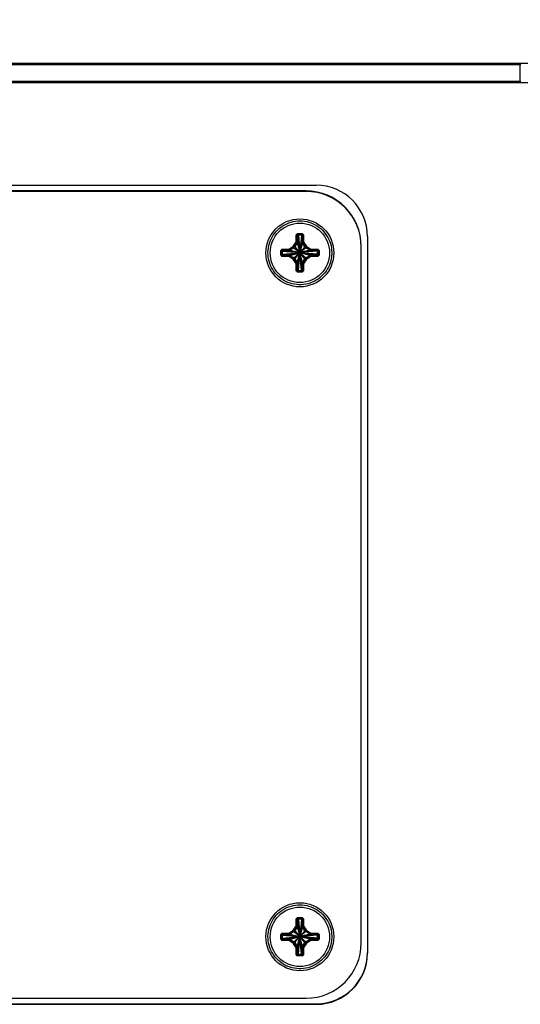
# Model space of a CAD drawing. Header units: inches. Extents: x 0.3 to 33.8, y 0.2 to 21.7.
# Tile 52 of 209: x 10.735 to 11.224, y 9.948 to 10.91. Entities that reach past the tile are written whole.
import ezdxf

# ---------------------------------------------------------------- set-up
doc = ezdxf.new("R2010")
doc.units = ezdxf.units.IN
doc.header["$MEASUREMENT"] = 0
doc.layers.add('BORDERS', color=7, linetype='Continuous')
doc.styles.add('SLDTEXTSTYLE0', font='TXT', dxfattribs={"width": 0.75})
doc.dimstyles.new('SLDDIMSTYLE0', dxfattribs={"dimtxt": 0.137795, "dimasz": 0.14, "dimexe": 0, "dimexo": 0.0625, "dimgap": 0.034449, "dimtad": 1, "dimdec": 3, "dimlfac": 5, "dimrnd": 1e-09, "dimzin": 12, "dimdsep": 46, "dimtxsty": 'SLDTEXTSTYLE0', "dimblk1": 'CLOSED', "dimblk2": 'CLOSED', "dimsah": 1, "dimcen": 0.09, "dimadec": 0, "dimazin": 3, "dimtfac": 1, "dimtdec": 3, "dimtofl": 0, "dimtmove": 0, "dimatfit": 3, "dimldrblk": 'CLOSED', "dimfxl": 0, "dimfrac": 2, "dimtolj": 1, "dimtzin": 12, "dimarcsym": 0})

# ---------------------------------------------------------------- blocks, each defined once
blk = doc.blocks.new('_Closed')
at = {"color": 0, "linetype": 'ByBlock', "lineweight": -2}
for p, q in [((-1, 0.166667), (0, 0)), ((-1, 0.166667), (-1, -0.166667)), ((0, 0), (-1, -0.166667)), ((0, 0), (-1, 0))]:
    blk.add_line(p, q, dxfattribs=at)
blk = doc.blocks.new('_D_1')
at = {"layer": 'BORDERS'}
for p, q in [((9.41224, 11.72362), (9.37026, 11.72362)), ((9.37026, 11.72362), (9.37026, 11.50487)), ((9.71769, 11.72362), (9.75967, 11.72362)), ((9.75967, 11.72362), (9.75967, 11.50487)), ((9.37026, 11.50487), (9.41224, 11.50487)), ((9.75967, 11.50487), (9.71769, 11.50487)), ((7.54959, 10.88751), (7.54959, 11.33808)), ((11.37459, 10.88751), (11.37459, 11.33808)), ((7.54959, 11.29871), (11.37459, 11.29871))]:
    blk.add_line(p, q, dxfattribs=at)
at = {"layer": 'BORDERS', "xscale": 0.14, "yscale": 0.14, "rotation": 180.0000000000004}
blk.add_blockref('_Closed', (7.54959, 11.29871, -0.18439), dxfattribs=at)
at = {"layer": 'BORDERS', "xscale": 0.14, "yscale": 0.14}
blk.add_blockref('_Closed', (11.37459, 11.29871, -0.18439), dxfattribs=at)
at = {"layer": 'BORDERS', "char_height": 0.137795, "attachment_point": 1, "style": 'SLDTEXTSTYLE0'}
for s, insert in [('486', (9.41224, 11.6825)), ('19.125', (9.28497, 11.47633))]:
    blk.add_mtext(s, dxfattribs=dict(at, insert=insert))

msp = doc.modelspace()

# ---------------------------------------------------------------- linework, layer by layer
at = {"color": 7, "linetype": 'Continuous', "lineweight": 25}
for p, q in [((7.54959, 10.86735), (11.37459, 10.86735)), ((7.69959, 10.86597), (11.22459, 10.86597)), ((11.22359, 10.86596), (7.70059, 10.86596)), ((11.22359, 10.86596), (11.22359, 10.84952)), ((11.37459, 10.84814), (7.54959, 10.84814)), ((11.22459, 10.84951), (7.69959, 10.84951)), ((11.22359, 10.84952), (7.70059, 10.84952)), ((11.22359, 10.84951), (11.22359, 10.84952)), ((10.32459, 10.74814), (11.02459, 10.74814)), ((11.01459, 10.74256), (10.33459, 10.74256)), ((11.01459, 10.7421), (10.33459, 10.7421)), ((11.01459, 10.7421), (11.01459, 10.74256)), ((11.00623, 10.70085), (11.00504, 10.69965)), ((11.00504, 10.69357), (11.00504, 10.69965)), ((11.00564, 10.69966), (11.00623, 10.70026)), ((11.00564, 10.69966), (11.00564, 10.69358)), ((11.00655, 10.69884), (11.00564, 10.69966)), ((11.00623, 10.70085), (11.01094, 10.70085)), ((11.00623, 10.70026), (11.00623, 10.70085)), ((11.01094, 10.70026), (11.00623, 10.70026)), ((11.00623, 10.70026), (11.00715, 10.69944)), ((11.00715, 10.69944), (11.00655, 10.69884)), ((11.00655, 10.69884), (11.00655, 10.6934)), ((11.00655, 10.69884), (11.00853, 10.68275)), ((11.01003, 10.69944), (11.00715, 10.69944)), ((11.00715, 10.69944), (11.00855, 10.68275)), ((11.01003, 10.69944), (11.00863, 10.68275)), ((11.01063, 10.69884), (11.00864, 10.68275)), ((11.01003, 10.69944), (11.01094, 10.70026)), ((11.01063, 10.69884), (11.01003, 10.69944)), ((11.01154, 10.69966), (11.01063, 10.69884)), ((11.01063, 10.6934), (11.01063, 10.69884)), ((11.01214, 10.69965), (11.01094, 10.70085)), ((11.01094, 10.70085), (11.01094, 10.70026)), ((11.01094, 10.70026), (11.01154, 10.69966)), ((11.01154, 10.69358), (11.01154, 10.69966)), ((11.01214, 10.69965), (11.01214, 10.69357)), ((11.07459, 10.69814), (11.07459, 9.99817)), ((10.99103, 10.68565), (10.98984, 10.68445)), ((10.98984, 10.67975), (10.98984, 10.68445)), ((10.99044, 10.68446), (10.99103, 10.68506)), ((10.99044, 10.68446), (10.99044, 10.67975)), ((10.99135, 10.68364), (10.99044, 10.68446)), ((10.99103, 10.68565), (10.99711, 10.68565)), ((10.99103, 10.68506), (10.99103, 10.68565)), ((10.99711, 10.68506), (10.99103, 10.68506)), ((10.99103, 10.68506), (10.99195, 10.68424)), ((10.99195, 10.68424), (10.99135, 10.68364)), ((10.99739, 10.68424), (10.99195, 10.68424)), ((10.99195, 10.68424), (11.00814, 10.68236)), ((10.99711, 10.68506), (10.99711, 10.68565)), ((10.99739, 10.68424), (10.99711, 10.68506)), ((10.99739, 10.68424), (11.00814, 10.68238)), ((10.99842, 10.68604), (11.00177, 10.68822)), ((11.0021, 10.68773), (10.99875, 10.68554)), ((10.99875, 10.68554), (10.99902, 10.68472)), ((11.00276, 10.68716), (10.99902, 10.68472)), ((10.99902, 10.68472), (11.00815, 10.68242)), ((11.00276, 10.68716), (11.0021, 10.68773)), ((11.00247, 10.68892), (11.00465, 10.69227)), ((11.00276, 10.68716), (11.00824, 10.6826)), ((11.00515, 10.69195), (11.00297, 10.6886)), ((11.00297, 10.6886), (11.00363, 10.68803)), ((11.00606, 10.69177), (11.00363, 10.68803)), ((11.00363, 10.68803), (11.00829, 10.68265)), ((11.00606, 10.69177), (11.00515, 10.69195)), ((11.00564, 10.69358), (11.00655, 10.6934)), ((11.00606, 10.69177), (11.00847, 10.68274)), ((11.00655, 10.6934), (11.00851, 10.68275)), ((11.01063, 10.6934), (11.00867, 10.68275)), ((11.01111, 10.69177), (11.0087, 10.68274)), ((11.01355, 10.68803), (11.00888, 10.68265)), ((11.01442, 10.68716), (11.00893, 10.6826)), ((11.01816, 10.68472), (11.00903, 10.68242)), ((11.01979, 10.68424), (11.00904, 10.68238)), ((11.02523, 10.68424), (11.00904, 10.68236)), ((11.01063, 10.6934), (11.01154, 10.69358)), ((11.01202, 10.69195), (11.01111, 10.69177)), ((11.01355, 10.68803), (11.01111, 10.69177)), ((11.01421, 10.6886), (11.01202, 10.69195)), ((11.01253, 10.69227), (11.01471, 10.68892)), ((11.01355, 10.68803), (11.01421, 10.6886)), ((11.01508, 10.68773), (11.01442, 10.68716)), ((11.01816, 10.68472), (11.01442, 10.68716)), ((11.01843, 10.68554), (11.01508, 10.68773)), ((11.01541, 10.68822), (11.01876, 10.68604)), ((11.01816, 10.68472), (11.01843, 10.68554)), ((11.02006, 10.68506), (11.01979, 10.68424)), ((11.02523, 10.68424), (11.01979, 10.68424)), ((11.02006, 10.68565), (11.02614, 10.68565)), ((11.02006, 10.68565), (11.02006, 10.68506)), ((11.02614, 10.68506), (11.02006, 10.68506)), ((11.02523, 10.68424), (11.02614, 10.68506)), ((11.02583, 10.68364), (11.02523, 10.68424)), ((11.02674, 10.68446), (11.02583, 10.68364)), ((11.02734, 10.68445), (11.02614, 10.68565)), ((11.02614, 10.68565), (11.02614, 10.68506)), ((11.02614, 10.68506), (11.02674, 10.68446)), ((11.02674, 10.67975), (11.02674, 10.68446)), ((11.02734, 10.68445), (11.02734, 10.67975)), ((11.06859, 10.68811), (11.06859, 10.68856)), ((11.06859, 10.00813), (11.06859, 10.68811)), ((10.98984, 10.67975), (10.99103, 10.67855)), ((10.99044, 10.67975), (10.99135, 10.68076)), ((10.99103, 10.67915), (10.99044, 10.67975)), ((10.99195, 10.68016), (10.99103, 10.67915)), ((10.99103, 10.67915), (10.99103, 10.67855)), ((10.99103, 10.67915), (10.99711, 10.67915)), ((10.99711, 10.67855), (10.99103, 10.67855)), ((10.99135, 10.68364), (10.99135, 10.68076)), ((10.99135, 10.68364), (11.00813, 10.68234)), ((10.99135, 10.68076), (11.00813, 10.68226)), ((10.99135, 10.68076), (10.99195, 10.68016)), ((10.99195, 10.68016), (11.00814, 10.68225)), ((10.99195, 10.68016), (10.99739, 10.68016)), ((10.99711, 10.67915), (10.99739, 10.68016)), ((10.99711, 10.67915), (10.99711, 10.67855)), ((10.99739, 10.68016), (11.00814, 10.68222)), ((11.00177, 10.67598), (10.99842, 10.67816)), ((10.99902, 10.67968), (10.99875, 10.67867)), ((10.99875, 10.67867), (11.0021, 10.67648)), ((10.99902, 10.67968), (11.00815, 10.68218)), ((10.99902, 10.67968), (11.00276, 10.67724)), ((11.0021, 10.67648), (11.00276, 10.67724)), ((11.00465, 10.67193), (11.00247, 10.67528)), ((11.00276, 10.67724), (11.00824, 10.68201)), ((11.00363, 10.67637), (11.00297, 10.67561)), ((11.00297, 10.67561), (11.00515, 10.67226)), ((11.00363, 10.67637), (11.00829, 10.68195)), ((11.00363, 10.67637), (11.00606, 10.67263)), ((11.00606, 10.67263), (11.00847, 10.68186)), ((11.00851, 10.68185), (11.00655, 10.671)), ((11.00655, 10.66556), (11.00853, 10.68185)), ((11.00715, 10.66496), (11.00855, 10.68185)), ((11.01003, 10.66496), (11.00863, 10.68185)), ((11.01063, 10.66556), (11.00864, 10.68185)), ((11.01063, 10.671), (11.00867, 10.68185)), ((11.01111, 10.67263), (11.0087, 10.68186)), ((11.01355, 10.67637), (11.00888, 10.68195)), ((11.01442, 10.67724), (11.00893, 10.68201)), ((11.01816, 10.67968), (11.00903, 10.68218)), ((11.02583, 10.68364), (11.00904, 10.68234)), ((11.02583, 10.68076), (11.00904, 10.68226)), ((11.02523, 10.68016), (11.00904, 10.68225)), ((11.01979, 10.68016), (11.00904, 10.68222)), ((11.01111, 10.67263), (11.01355, 10.67637)), ((11.01202, 10.67226), (11.01421, 10.67561)), ((11.01471, 10.67528), (11.01253, 10.67193)), ((11.01421, 10.67561), (11.01355, 10.67637)), ((11.01442, 10.67724), (11.01816, 10.67968)), ((11.01442, 10.67724), (11.01508, 10.67648)), ((11.01508, 10.67648), (11.01843, 10.67867)), ((11.01876, 10.67816), (11.01541, 10.67598)), ((11.01843, 10.67867), (11.01816, 10.67968)), ((11.01979, 10.68016), (11.02006, 10.67915)), ((11.01979, 10.68016), (11.02523, 10.68016)), ((11.02006, 10.67855), (11.02006, 10.67915)), ((11.02006, 10.67915), (11.02614, 10.67915)), ((11.02614, 10.67855), (11.02006, 10.67855)), ((11.02523, 10.68016), (11.02583, 10.68076)), ((11.02614, 10.67915), (11.02523, 10.68016)), ((11.02583, 10.68076), (11.02583, 10.68364)), ((11.02583, 10.68076), (11.02674, 10.67975)), ((11.02614, 10.67855), (11.02734, 10.67975)), ((11.02674, 10.67975), (11.02614, 10.67915)), ((11.02614, 10.67855), (11.02614, 10.67915)), ((11.00504, 10.66455), (11.00504, 10.67063)), ((11.00515, 10.67226), (11.00606, 10.67263)), ((11.00655, 10.671), (11.00564, 10.67063)), ((11.00564, 10.67063), (11.00564, 10.66455)), ((11.00564, 10.66455), (11.00655, 10.66556)), ((11.00715, 10.66496), (11.00623, 10.66395)), ((11.00655, 10.671), (11.00655, 10.66556)), ((11.00655, 10.66556), (11.00715, 10.66496)), ((11.00715, 10.66496), (11.01003, 10.66496)), ((11.01003, 10.66496), (11.01063, 10.66556)), ((11.01094, 10.66395), (11.01003, 10.66496)), ((11.01154, 10.67063), (11.01063, 10.671)), ((11.01063, 10.66556), (11.01063, 10.671)), ((11.01063, 10.66556), (11.01154, 10.66455)), ((11.01111, 10.67263), (11.01202, 10.67226)), ((11.01154, 10.66455), (11.01154, 10.67063)), ((11.01214, 10.67063), (11.01214, 10.66455)), ((11.00504, 10.66455), (11.00623, 10.66335)), ((11.00623, 10.66395), (11.00564, 10.66455)), ((11.00623, 10.66395), (11.00623, 10.66335)), ((11.00623, 10.66395), (11.01094, 10.66395)), ((11.01094, 10.66335), (11.00623, 10.66335)), ((11.01094, 10.66335), (11.01214, 10.66455)), ((11.01154, 10.66455), (11.01094, 10.66395)), ((11.01094, 10.66335), (11.01094, 10.66395)), ((11.00623, 10.03288), (11.00504, 10.03168)), ((11.00504, 10.0256), (11.00504, 10.03168)), ((11.00564, 10.03169), (11.00623, 10.03228)), ((11.00564, 10.03169), (11.00564, 10.02561)), ((11.00655, 10.03087), (11.00564, 10.03169)), ((11.00623, 10.03288), (11.01094, 10.03288)), ((11.00623, 10.03228), (11.00623, 10.03288)), ((11.01094, 10.03228), (11.00623, 10.03228)), ((11.00623, 10.03228), (11.00715, 10.03146)), ((11.00715, 10.03146), (11.00655, 10.03087)), ((11.00655, 10.03087), (11.00655, 10.02543)), ((11.00655, 10.03087), (11.00853, 10.01478)), ((11.01003, 10.03146), (11.00715, 10.03146)), ((11.00715, 10.03146), (11.00855, 10.01478)), ((11.01003, 10.03146), (11.00863, 10.01478)), ((11.01063, 10.03087), (11.00864, 10.01478)), ((11.01003, 10.03146), (11.01094, 10.03228)), ((11.01063, 10.03087), (11.01003, 10.03146)), ((11.01154, 10.03169), (11.01063, 10.03087)), ((11.01063, 10.02543), (11.01063, 10.03087)), ((11.01214, 10.03168), (11.01094, 10.03288)), ((11.01094, 10.03288), (11.01094, 10.03228)), ((11.01094, 10.03228), (11.01154, 10.03169)), ((11.01154, 10.02561), (11.01154, 10.03169)), ((11.01214, 10.03168), (11.01214, 10.0256)), ((11.00247, 10.02095), (11.00465, 10.0243)), ((11.00515, 10.02397), (11.00297, 10.02062)), ((11.00297, 10.02062), (11.00363, 10.02006)), ((11.00606, 10.0238), (11.00363, 10.02006)), ((11.00606, 10.0238), (11.00515, 10.02397)), ((11.00564, 10.02561), (11.00655, 10.02543)), ((11.00606, 10.0238), (11.00847, 10.01477)), ((11.00655, 10.02543), (11.00851, 10.01478)), ((11.01063, 10.02543), (11.00867, 10.01478)), ((11.01111, 10.0238), (11.0087, 10.01477)), ((11.01063, 10.02543), (11.01154, 10.02561)), ((11.01202, 10.02397), (11.01111, 10.0238)), ((11.01355, 10.02006), (11.01111, 10.0238)), ((11.01421, 10.02062), (11.01202, 10.02397)), ((11.01253, 10.0243), (11.01471, 10.02095)), ((11.01355, 10.02006), (11.01421, 10.02062)), ((10.99103, 10.01768), (10.98984, 10.01648)), ((10.98984, 10.01177), (10.98984, 10.01648)), ((10.98984, 10.01177), (10.99103, 10.01058)), ((10.99044, 10.01649), (10.99103, 10.01708)), ((10.99044, 10.01649), (10.99044, 10.01178)), ((10.99135, 10.01567), (10.99044, 10.01649)), ((10.99044, 10.01178), (10.99135, 10.01279)), ((10.99103, 10.01118), (10.99044, 10.01178)), ((10.99103, 10.01768), (10.99711, 10.01768)), ((10.99103, 10.01708), (10.99103, 10.01768)), ((10.99711, 10.01708), (10.99103, 10.01708)), ((10.99103, 10.01708), (10.99195, 10.01627)), ((10.99195, 10.01219), (10.99103, 10.01118)), ((10.99103, 10.01118), (10.99103, 10.01058)), ((10.99103, 10.01118), (10.99711, 10.01118)), ((10.99195, 10.01627), (10.99135, 10.01567)), ((10.99135, 10.01567), (10.99135, 10.01279)), ((10.99135, 10.01567), (11.00813, 10.01437)), ((10.99135, 10.01279), (11.00813, 10.01429)), ((10.99135, 10.01279), (10.99195, 10.01219)), ((10.99739, 10.01627), (10.99195, 10.01627)), ((10.99195, 10.01627), (11.00814, 10.01438)), ((10.99195, 10.01219), (11.00814, 10.01427)), ((10.99195, 10.01219), (10.99739, 10.01219)), ((10.99711, 10.01708), (10.99711, 10.01768)), ((10.99739, 10.01627), (10.99711, 10.01708)), ((10.99711, 10.01118), (10.99739, 10.01219)), ((10.99711, 10.01118), (10.99711, 10.01058)), ((10.99739, 10.01627), (11.00814, 10.01441)), ((10.99739, 10.01219), (11.00814, 10.01425)), ((10.99842, 10.01807), (11.00177, 10.02025)), ((11.0021, 10.01975), (10.99875, 10.01757)), ((10.99875, 10.01757), (10.99902, 10.01675)), ((10.99902, 10.01171), (10.99875, 10.0107)), ((11.00276, 10.01919), (10.99902, 10.01675)), ((10.99902, 10.01675), (11.00815, 10.01444)), ((10.99902, 10.01171), (11.00815, 10.01421)), ((10.99902, 10.01171), (11.00276, 10.00927)), ((11.00276, 10.01919), (11.0021, 10.01975)), ((11.00276, 10.01919), (11.00824, 10.01462)), ((11.00276, 10.00927), (11.00824, 10.01403)), ((11.00363, 10.02006), (11.00829, 10.01468)), ((11.00363, 10.0084), (11.00829, 10.01398)), ((11.00606, 10.00466), (11.00847, 10.01389)), ((11.00851, 10.01388), (11.00655, 10.00303)), ((11.00655, 9.99759), (11.00853, 10.01388)), ((11.00715, 9.99699), (11.00855, 10.01388)), ((11.01003, 9.99699), (11.00863, 10.01388)), ((11.01063, 9.99759), (11.00864, 10.01388)), ((11.01063, 10.00303), (11.00867, 10.01388)), ((11.01111, 10.00466), (11.0087, 10.01389)), ((11.01355, 10.02006), (11.00888, 10.01468)), ((11.01355, 10.0084), (11.00888, 10.01398)), ((11.01442, 10.01919), (11.00893, 10.01462)), ((11.01442, 10.00927), (11.00893, 10.01403)), ((11.01816, 10.01675), (11.00903, 10.01444)), ((11.01816, 10.01171), (11.00903, 10.01421)), ((11.01979, 10.01627), (11.00904, 10.01441)), ((11.02523, 10.01627), (11.00904, 10.01438)), ((11.02583, 10.01567), (11.00904, 10.01437)), ((11.02583, 10.01279), (11.00904, 10.01429)), ((11.02523, 10.01219), (11.00904, 10.01427)), ((11.01979, 10.01219), (11.00904, 10.01425)), ((11.01508, 10.01975), (11.01442, 10.01919)), ((11.01816, 10.01675), (11.01442, 10.01919)), ((11.01442, 10.00927), (11.01816, 10.01171)), ((11.01843, 10.01757), (11.01508, 10.01975)), ((11.01541, 10.02025), (11.01876, 10.01807)), ((11.01816, 10.01675), (11.01843, 10.01757)), ((11.01843, 10.0107), (11.01816, 10.01171)), ((11.02006, 10.01708), (11.01979, 10.01627)), ((11.02523, 10.01627), (11.01979, 10.01627)), ((11.01979, 10.01219), (11.02006, 10.01118)), ((11.01979, 10.01219), (11.02523, 10.01219)), ((11.02006, 10.01768), (11.02614, 10.01768)), ((11.02006, 10.01768), (11.02006, 10.01708)), ((11.02614, 10.01708), (11.02006, 10.01708)), ((11.02006, 10.01058), (11.02006, 10.01118)), ((11.02006, 10.01118), (11.02614, 10.01118)), ((11.02523, 10.01627), (11.02614, 10.01708)), ((11.02583, 10.01567), (11.02523, 10.01627)), ((11.02523, 10.01219), (11.02583, 10.01279)), ((11.02614, 10.01118), (11.02523, 10.01219)), ((11.02674, 10.01649), (11.02583, 10.01567)), ((11.02583, 10.01279), (11.02583, 10.01567)), ((11.02583, 10.01279), (11.02674, 10.01178)), ((11.02734, 10.01648), (11.02614, 10.01768)), ((11.02614, 10.01768), (11.02614, 10.01708)), ((11.02614, 10.01708), (11.02674, 10.01649)), ((11.02674, 10.01178), (11.02614, 10.01118)), ((11.02614, 10.01058), (11.02734, 10.01177)), ((11.02614, 10.01058), (11.02614, 10.01118)), ((11.02674, 10.01178), (11.02674, 10.01649)), ((11.02734, 10.01648), (11.02734, 10.01177)), ((10.99711, 10.01058), (10.99103, 10.01058)), ((11.00177, 10.00801), (10.99842, 10.01019)), ((10.99875, 10.0107), (11.0021, 10.00851)), ((11.0021, 10.00851), (11.00276, 10.00927)), ((11.00465, 10.00396), (11.00247, 10.00731)), ((11.00363, 10.0084), (11.00297, 10.00764)), ((11.00297, 10.00764), (11.00515, 10.00429)), ((11.00363, 10.0084), (11.00606, 10.00466)), ((11.00504, 9.99657), (11.00504, 10.00265)), ((11.00515, 10.00429), (11.00606, 10.00466)), ((11.00655, 10.00303), (11.00564, 10.00266)), ((11.00564, 10.00266), (11.00564, 9.99658)), ((11.00655, 10.00303), (11.00655, 9.99759)), ((11.01154, 10.00266), (11.01063, 10.00303)), ((11.01063, 9.99759), (11.01063, 10.00303)), ((11.01111, 10.00466), (11.01355, 10.0084)), ((11.01111, 10.00466), (11.01202, 10.00429)), ((11.01154, 9.99658), (11.01154, 10.00266)), ((11.01202, 10.00429), (11.01421, 10.00764)), ((11.01214, 10.00265), (11.01214, 9.99657)), ((11.01471, 10.00731), (11.01253, 10.00396)), ((11.01421, 10.00764), (11.01355, 10.0084)), ((11.01442, 10.00927), (11.01508, 10.00851)), ((11.01508, 10.00851), (11.01843, 10.0107)), ((11.01876, 10.01019), (11.01541, 10.00801)), ((11.02614, 10.01058), (11.02006, 10.01058)), ((11.00504, 9.99657), (11.00623, 9.99538)), ((11.00564, 9.99658), (11.00655, 9.99759)), ((11.00623, 9.99598), (11.00564, 9.99658)), ((11.00715, 9.99699), (11.00623, 9.99598)), ((11.00623, 9.99598), (11.00623, 9.99538)), ((11.00623, 9.99598), (11.01094, 9.99598)), ((11.01094, 9.99538), (11.00623, 9.99538)), ((11.00655, 9.99759), (11.00715, 9.99699)), ((11.00715, 9.99699), (11.01003, 9.99699)), ((11.01003, 9.99699), (11.01063, 9.99759)), ((11.01094, 9.99598), (11.01003, 9.99699)), ((11.01063, 9.99759), (11.01154, 9.99658)), ((11.01154, 9.99658), (11.01094, 9.99598)), ((11.01094, 9.99538), (11.01214, 9.99657)), ((11.01094, 9.99538), (11.01094, 9.99598)), ((10.33459, 9.95414), (11.01459, 9.95414)), ((10.32459, 9.94863), (11.02459, 9.94863)), ((10.32459, 9.94817), (11.02459, 9.94817)), ((11.02459, 9.94863), (11.02459, 9.94817))]:
    msp.add_line(p, q, dxfattribs=at)
for centre, radius in [((11.00859, 10.6821), 0.0332), ((11.00859, 10.6821), 0.02902), ((11.00859, 10.01413), 0.0332), ((11.00859, 10.01413), 0.02902)]:
    msp.add_circle(centre, radius, dxfattribs=at)
for centre, radius, start, end in [((11.01459, 10.68856), 0.054, 0.0012, 90.0012), ((11.01459, 10.6881), 0.054, 0.0012, 90.0012), ((11.02459, 10.69814), 0.05, 0.0012, 90.0012), ((11.00517, 10.7195), 0.01984, 269.61726, 271.34325), ((11.012, 10.7195), 0.01984, 268.65675, 270.38274), ((10.98997, 10.7043), 0.01984, 269.61726, 271.34325), ((11.02816, 10.70528), 0.03542, 212.89666, 213.85666), ((11.03151, 10.70746), 0.03542, 212.89666, 213.85666), ((11.01531, 10.70837), 0.02331, 236.56252, 238.02524), ((11.01749, 10.71172), 0.02331, 236.56252, 238.02524), ((11.00517, 10.71342), 0.01984, 269.61726, 271.34325), ((11.012, 10.71342), 0.01984, 268.65675, 270.38274), ((10.99968, 10.71172), 0.02331, 301.97476, 303.43748), ((11.00187, 10.70837), 0.02331, 301.97476, 303.43748), ((10.98566, 10.70746), 0.03542, 326.14334, 327.10334), ((10.98901, 10.70528), 0.03542, 326.14334, 327.10334), ((11.0272, 10.7043), 0.01984, 268.65675, 270.38274), ((10.98997, 10.69959), 0.01984, 269.61726, 271.34325), ((10.96731, 10.69861), 0.03722, 326.68485, 327.61135), ((10.97066, 10.69642), 0.03722, 326.68485, 327.61135), ((10.98943, 10.69552), 0.02407, 302.79608, 304.2253), ((11.00859, 10.6823), 0.000455, 173.01836, 175.22481), ((11.00859, 10.6823), 0.000455, 184.77519, 186.98164), ((11.00859, 10.6823), 0.000455, 165.2302, 169.69059), ((11.00859, 10.6823), 0.000455, 190.30941, 194.7698), ((11.00859, 10.6823), 0.000455, 130.38635, 139.61126), ((11.00859, 10.6823), 0.000455, 220.38874, 229.61365), ((11.00859, 10.6823), 0.000455, 100.30857, 104.76861), ((11.00859, 10.6823), 0.000455, 255.23139, 259.69143), ((11.00859, 10.6823), 0.000455, 94.77479, 96.98106), ((11.00859, 10.6823), 0.000455, 263.01894, 265.22521), ((11.00859, 10.6823), 0.000455, 83.01894, 85.22521), ((11.00859, 10.6823), 0.000455, 274.77479, 276.98106), ((11.00859, 10.6823), 0.000455, 75.23139, 79.69143), ((11.00859, 10.6823), 0.000455, 280.30857, 284.76861), ((11.00859, 10.6823), 0.000455, 40.38874, 49.61365), ((11.00859, 10.6823), 0.000455, 310.38635, 319.61126), ((11.00859, 10.6823), 0.000455, 10.30941, 14.7698), ((11.00859, 10.6823), 0.000455, 345.2302, 349.69059), ((11.00859, 10.6823), 0.000455, 4.77519, 6.98164), ((11.00859, 10.6823), 0.000455, 353.01836, 355.22481), ((11.02775, 10.69552), 0.02407, 235.7747, 237.20392), ((11.04651, 10.69642), 0.03722, 212.38865, 213.31515), ((11.04986, 10.69861), 0.03722, 212.38865, 213.31515), ((11.0272, 10.69959), 0.01984, 268.65675, 270.38274), ((10.99161, 10.69217), 0.02407, 302.79608, 304.2253), ((11.00517, 10.69047), 0.01984, 269.61726, 271.34325), ((11.012, 10.69047), 0.01984, 268.65675, 270.38274), ((11.02556, 10.69217), 0.02407, 235.7747, 237.20392), ((11.00517, 10.68439), 0.01984, 269.61726, 271.34325), ((11.012, 10.68439), 0.01984, 268.65675, 270.38274), ((11.00517, 10.05152), 0.01984, 269.61726, 271.34325), ((11.012, 10.05152), 0.01984, 268.65675, 270.38274), ((11.01531, 10.0404), 0.02331, 236.56252, 238.02524), ((11.01749, 10.04374), 0.02331, 236.56252, 238.02524), ((11.00517, 10.04544), 0.01984, 269.61726, 271.34325), ((11.012, 10.04544), 0.01984, 268.65675, 270.38274), ((10.99968, 10.04374), 0.02331, 301.97476, 303.43748), ((11.00187, 10.0404), 0.02331, 301.97476, 303.43748), ((10.98997, 10.03632), 0.01984, 269.61726, 271.34325), ((10.98997, 10.03162), 0.01984, 269.61726, 271.34325), ((11.02816, 10.0373), 0.03542, 212.89666, 213.85666), ((11.03151, 10.03949), 0.03542, 212.89666, 213.85666), ((11.00859, 10.01433), 0.000455, 173.01836, 175.22481), ((11.00859, 10.01433), 0.000455, 184.77519, 186.98164), ((11.00859, 10.01433), 0.000455, 165.2302, 169.69059), ((11.00859, 10.01433), 0.000455, 190.30941, 194.7698), ((11.00859, 10.01433), 0.000455, 130.38635, 139.61126), ((11.00859, 10.01433), 0.000455, 220.38874, 229.61365), ((11.00859, 10.01433), 0.000455, 100.30857, 104.76861), ((11.00859, 10.01433), 0.000455, 255.23139, 259.69143), ((11.00859, 10.01433), 0.000455, 94.77479, 96.98106), ((11.00859, 10.01433), 0.000455, 263.01894, 265.22521), ((11.00859, 10.01433), 0.000455, 83.01894, 85.22521), ((11.00859, 10.01433), 0.000455, 274.77479, 276.98106), ((11.00859, 10.01433), 0.000455, 75.23139, 79.69143), ((11.00859, 10.01433), 0.000455, 280.30857, 284.76861), ((11.00859, 10.01433), 0.000455, 40.38874, 49.61365), ((11.00859, 10.01433), 0.000455, 310.38635, 319.61126), ((11.00859, 10.01433), 0.000455, 10.30941, 14.7698), ((11.00859, 10.01433), 0.000455, 345.2302, 349.69059), ((11.00859, 10.01433), 0.000455, 4.77519, 6.98164), ((11.00859, 10.01433), 0.000455, 353.01836, 355.22481), ((10.98566, 10.03949), 0.03542, 326.14334, 327.10334), ((10.98901, 10.0373), 0.03542, 326.14334, 327.10334), ((11.0272, 10.03632), 0.01984, 268.65675, 270.38274), ((11.0272, 10.03162), 0.01984, 268.65675, 270.38274), ((10.96731, 10.03063), 0.03722, 326.68485, 327.61135), ((10.97066, 10.02845), 0.03722, 326.68485, 327.61135), ((10.98943, 10.02754), 0.02407, 302.79608, 304.2253), ((10.99161, 10.02419), 0.02407, 302.79608, 304.2253), ((11.00517, 10.0225), 0.01984, 269.61726, 271.34325), ((11.012, 10.0225), 0.01984, 268.65675, 270.38274), ((11.02556, 10.02419), 0.02407, 235.7747, 237.20392), ((11.02775, 10.02754), 0.02407, 235.7747, 237.20392), ((11.01459, 10.00814), 0.054, 269.9988, 359.9988), ((11.04651, 10.02845), 0.03722, 212.38865, 213.31515), ((11.04986, 10.03063), 0.03722, 212.38865, 213.31515), ((11.00517, 10.01642), 0.01984, 269.61726, 271.34325), ((11.012, 10.01642), 0.01984, 268.65675, 270.38274), ((11.02459, 9.99863), 0.05, 269.9988, 359.9988), ((11.02459, 9.99817), 0.05, 269.9988, 359.9988)]:
    msp.add_arc(centre, radius, start, end, dxfattribs=at)
for centre, major_axis, ratio, start_param, end_param in [((10.99711, 10.68806), (-0.00069, 0.00231), 0.995895, 2.850994, 3.426634), ((10.99711, 10.68806), (-0.00084, 0.00289), 0.997385, 2.858433, 3.434073), ((10.99738, 10.68725), (-0.00087, 0.00289), 0.995895, 2.850994, 3.426634), ((11.00045, 10.69024), (0.00171, -0.00169), 0.996027, 6.071235, 6.484626), ((11.00045, 10.69024), (-0.0021, 0.00216), 0.997494, 2.949459, 3.36285), ((11.00111, 10.68968), (0.00214, -0.00212), 0.996027, 6.071235, 6.484626), ((11.00263, 10.69358), (0.00231, -0.00068), 0.995826, 5.992633, 6.568273), ((11.00263, 10.69358), (0.00286, -0.00093), 0.997423, 6.021758, 6.597398), ((11.00354, 10.69341), (0.00289, -0.00085), 0.995826, 5.992633, 6.568273), ((11.01364, 10.69341), (0.00289, 0.00085), 0.995826, 2.856505, 3.432145), ((11.01455, 10.69358), (0.00286, 0.00093), 0.997423, 2.82738, 3.40302), ((11.01455, 10.69358), (0.00231, 0.00068), 0.995826, 2.856505, 3.432145), ((11.01607, 10.68968), (0.00214, 0.00212), 0.996027, 2.940152, 3.353543), ((11.01673, 10.69024), (0.0021, 0.00216), 0.997494, 2.920336, 3.333726), ((11.01673, 10.69024), (0.00171, 0.00169), 0.996027, 2.940152, 3.353543), ((11.0198, 10.68725), (0.00087, 0.00289), 0.995895, 2.856551, 3.432191), ((11.02007, 10.68806), (0.00084, 0.00289), 0.997385, 2.849112, 3.424752), ((11.02007, 10.68806), (0.00069, 0.00231), 0.995895, 2.856551, 3.432191), ((10.99711, 10.67615), (0.0009, 0.00287), 0.997701, 6.010605, 6.586245), ((10.99711, 10.67614), (0.00069, 0.00231), 0.995895, 5.998144, 6.573784), ((10.99738, 10.67715), (0.00087, 0.00289), 0.995895, 5.998144, 6.573784), ((11.00045, 10.67396), (0.00171, 0.00169), 0.996027, 6.081745, 6.495135), ((11.00045, 10.67397), (0.0022, 0.00205), 0.997719, 6.110839, 6.524229), ((11.00111, 10.67472), (0.00214, 0.00212), 0.996027, 6.081745, 6.495135), ((11.01607, 10.67472), (0.00214, -0.00212), 0.996027, 2.929643, 3.343033), ((11.01673, 10.67397), (0.0022, -0.00205), 0.997719, 2.900549, 3.313939), ((11.01673, 10.67396), (0.00171, -0.00169), 0.996027, 2.929643, 3.343033), ((11.0198, 10.67715), (-0.00087, 0.00289), 0.995895, 5.992587, 6.568227), ((11.02007, 10.67615), (-0.0009, 0.00287), 0.997701, 5.980126, 6.555765), ((11.02007, 10.67614), (-0.00069, 0.00231), 0.995895, 5.992587, 6.568227), ((11.00263, 10.67062), (0.00231, 0.00068), 0.995826, 5.998097, 6.573737), ((11.00263, 10.67063), (0.00291, 0.00075), 0.997514, 6.031935, 6.607575), ((11.00354, 10.67099), (0.00289, 0.00085), 0.995826, 5.998097, 6.573737), ((11.01364, 10.67099), (0.00289, -0.00085), 0.995826, 2.851041, 3.426681), ((11.01455, 10.67063), (0.00291, -0.00075), 0.997514, 2.817203, 3.392843), ((11.01455, 10.67062), (0.00231, -0.00068), 0.995826, 2.851041, 3.426681), ((11.00045, 10.02227), (0.00171, -0.00169), 0.996027, 6.071235, 6.484626), ((11.00045, 10.02227), (-0.0021, 0.00216), 0.997494, 2.949459, 3.36285), ((11.00263, 10.02561), (0.00231, -0.00068), 0.995826, 5.992633, 6.568273), ((11.00263, 10.02561), (0.00286, -0.00093), 0.997423, 6.021758, 6.597398), ((11.00354, 10.02544), (0.00289, -0.00085), 0.995826, 5.992633, 6.568273), ((11.01364, 10.02544), (0.00289, 0.00085), 0.995826, 2.856505, 3.432145), ((11.01455, 10.02561), (0.00286, 0.00093), 0.997423, 2.82738, 3.40302), ((11.01455, 10.02561), (0.00231, 0.00068), 0.995826, 2.856505, 3.432145), ((11.01673, 10.02227), (0.0021, 0.00216), 0.997494, 2.920336, 3.333726), ((11.01673, 10.02227), (0.00171, 0.00169), 0.996027, 2.940152, 3.353543), ((10.99711, 10.02009), (-0.00069, 0.00231), 0.995895, 2.850994, 3.426634), ((10.99711, 10.02009), (-0.00084, 0.00289), 0.997385, 2.858433, 3.434073), ((10.99711, 10.00817), (0.0009, 0.00287), 0.997701, 6.010605, 6.586245), ((10.99738, 10.01928), (-0.00087, 0.00289), 0.995895, 2.850994, 3.426634), ((10.99738, 10.00918), (0.00087, 0.00289), 0.995895, 5.998144, 6.573784), ((11.00111, 10.02171), (0.00214, -0.00212), 0.996027, 6.071235, 6.484626), ((11.01607, 10.02171), (0.00214, 0.00212), 0.996027, 2.940152, 3.353543), ((11.0198, 10.01928), (0.00087, 0.00289), 0.995895, 2.856551, 3.432191), ((11.0198, 10.00918), (-0.00087, 0.00289), 0.995895, 5.992587, 6.568227), ((11.02007, 10.02009), (0.00084, 0.00289), 0.997385, 2.849112, 3.424752), ((11.02007, 10.00817), (-0.0009, 0.00287), 0.997701, 5.980126, 6.555765), ((11.02007, 10.02009), (0.00069, 0.00231), 0.995895, 2.856551, 3.432191), ((10.99711, 10.00817), (0.00069, 0.00231), 0.995895, 5.998144, 6.573784), ((11.00045, 10.00599), (0.00171, 0.00169), 0.996027, 6.081745, 6.495135), ((11.00045, 10.00599), (0.0022, 0.00205), 0.997719, 6.110839, 6.524229), ((11.00111, 10.00675), (0.00214, 0.00212), 0.996027, 6.081745, 6.495135), ((11.00263, 10.00265), (0.00231, 0.00068), 0.995826, 5.998097, 6.573737), ((11.00263, 10.00265), (0.00291, 0.00075), 0.997514, 6.031935, 6.607575), ((11.00354, 10.00302), (0.00289, 0.00085), 0.995826, 5.998097, 6.573737), ((11.01364, 10.00302), (0.00289, -0.00085), 0.995826, 2.851041, 3.426681), ((11.01455, 10.00265), (0.00291, -0.00075), 0.997514, 2.817203, 3.392843), ((11.01455, 10.00265), (0.00231, -0.00068), 0.995826, 2.851041, 3.426681), ((11.01607, 10.00675), (0.00214, -0.00212), 0.996027, 2.929643, 3.343033), ((11.01673, 10.00599), (0.0022, -0.00205), 0.997719, 2.900549, 3.313939), ((11.01673, 10.00599), (0.00171, -0.00169), 0.996027, 2.929643, 3.343033), ((11.02007, 10.00817), (-0.00069, 0.00231), 0.995895, 5.992587, 6.568227)]:
    msp.add_ellipse(centre, major_axis=major_axis, ratio=ratio, start_param=start_param, end_param=end_param, dxfattribs=at)
for points, knots in [([(11.03979, 10.68212), (11.03971, 10.6837), (11.03951, 10.68822), (11.03724, 10.69545), (11.0324, 10.70292), (11.02563, 10.70875), (11.01751, 10.71245), (11.00867, 10.71374), (10.99983, 10.7125), (10.99169, 10.70884), (10.98489, 10.70306), (10.97998, 10.6956), (10.97736, 10.68707), (10.97722, 10.67814), (10.97958, 10.66953), (10.98426, 10.66193), (10.99087, 10.65593), (10.9989, 10.65202), (11.0077, 10.65051), (11.01657, 10.65152), (11.0248, 10.65497), (11.03175, 10.66059), (11.03682, 10.66792), (11.03942, 10.67539), (11.03968, 10.68022), (11.03979, 10.68212)], [0, 0, 0, 0, 0.024287, 0.069262, 0.114343, 0.159425, 0.204507, 0.249589, 0.294671, 0.339753, 0.384835, 0.429917, 0.474998, 0.52008, 0.565162, 0.610244, 0.655326, 0.700407, 0.745489, 0.790571, 0.835653, 0.880735, 0.925817, 0.970899, 1, 1, 1, 1]), ([(11.00813, 10.68234), (11.00813, 10.68232), (11.00813, 10.6823), (11.00813, 10.68227), (11.00813, 10.68226)], [0, 0, 0, 0, 0.56, 1, 1, 1, 1]), ([(11.00814, 10.68238), (11.00814, 10.68238), (11.00814, 10.68237), (11.00814, 10.68236), (11.00814, 10.68236)], [0, 0, 0, 0, 0.56, 1, 1, 1, 1]), ([(11.00814, 10.68225), (11.00814, 10.68224), (11.00814, 10.68223), (11.00814, 10.68222), (11.00814, 10.68222)], [0, 0, 0, 0, 0.56, 1, 1, 1, 1]), ([(11.00853, 10.68275), (11.00853, 10.68275), (11.00852, 10.68275), (11.00851, 10.68275), (11.00851, 10.68275)], [0, 0, 0, 0, 0.56, 1, 1, 1, 1]), ([(11.00851, 10.68185), (11.00851, 10.68185), (11.00852, 10.68185), (11.00853, 10.68185), (11.00853, 10.68185)], [0, 0, 0, 0, 0.56, 1, 1, 1, 1]), ([(11.00863, 10.68275), (11.00861, 10.68275), (11.00859, 10.68276), (11.00856, 10.68275), (11.00855, 10.68275)], [0, 0, 0, 0, 0.56, 1, 1, 1, 1]), ([(11.00855, 10.68185), (11.00856, 10.68185), (11.00859, 10.68184), (11.00861, 10.68185), (11.00863, 10.68185)], [0, 0, 0, 0, 0.56, 1, 1, 1, 1]), ([(11.00867, 10.68275), (11.00866, 10.68275), (11.00866, 10.68275), (11.00865, 10.68275), (11.00864, 10.68275)], [0, 0, 0, 0, 0.56, 1, 1, 1, 1]), ([(11.00864, 10.68185), (11.00865, 10.68185), (11.00866, 10.68185), (11.00867, 10.68185), (11.00867, 10.68185)], [0, 0, 0, 0, 0.56, 1, 1, 1, 1]), ([(11.00904, 10.68236), (11.00904, 10.68236), (11.00904, 10.68237), (11.00904, 10.68238), (11.00904, 10.68238)], [0, 0, 0, 0, 0.56, 1, 1, 1, 1]), ([(11.00904, 10.68226), (11.00904, 10.68228), (11.00904, 10.6823), (11.00904, 10.68233), (11.00904, 10.68234)], [0, 0, 0, 0, 0.56, 1, 1, 1, 1]), ([(11.00904, 10.68222), (11.00904, 10.68222), (11.00904, 10.68223), (11.00904, 10.68224), (11.00904, 10.68225)], [0, 0, 0, 0, 0.56, 1, 1, 1, 1]), ([(11.03979, 10.01415), (11.03971, 10.01573), (11.03951, 10.02024), (11.03724, 10.02748), (11.0324, 10.03495), (11.02563, 10.04078), (11.01751, 10.04448), (11.00867, 10.04577), (10.99983, 10.04453), (10.99169, 10.04087), (10.98489, 10.03508), (10.97998, 10.02763), (10.97736, 10.01909), (10.97722, 10.01017), (10.97958, 10.00156), (10.98426, 9.99395), (10.99087, 9.98796), (10.9989, 9.98405), (11.0077, 9.98254), (11.01657, 9.98355), (11.0248, 9.987), (11.03175, 9.99262), (11.03682, 9.99994), (11.03942, 10.00741), (11.03968, 10.01225), (11.03979, 10.01415)], [0, 0, 0, 0, 0.024287, 0.069262, 0.114343, 0.159425, 0.204507, 0.249589, 0.294671, 0.339753, 0.384835, 0.429917, 0.474998, 0.52008, 0.565162, 0.610244, 0.655326, 0.700407, 0.745489, 0.790571, 0.835653, 0.880735, 0.925817, 0.970899, 1, 1, 1, 1]), ([(11.00813, 10.01437), (11.00813, 10.01435), (11.00813, 10.01433), (11.00813, 10.0143), (11.00813, 10.01429)], [0, 0, 0, 0, 0.56, 1, 1, 1, 1]), ([(11.00814, 10.01441), (11.00814, 10.01441), (11.00814, 10.0144), (11.00814, 10.01439), (11.00814, 10.01438)], [0, 0, 0, 0, 0.56, 1, 1, 1, 1]), ([(11.00814, 10.01427), (11.00814, 10.01427), (11.00814, 10.01426), (11.00814, 10.01425), (11.00814, 10.01425)], [0, 0, 0, 0, 0.56, 1, 1, 1, 1]), ([(11.00853, 10.01478), (11.00853, 10.01478), (11.00852, 10.01478), (11.00851, 10.01478), (11.00851, 10.01478)], [0, 0, 0, 0, 0.56, 1, 1, 1, 1]), ([(11.00851, 10.01388), (11.00851, 10.01388), (11.00852, 10.01388), (11.00853, 10.01388), (11.00853, 10.01388)], [0, 0, 0, 0, 0.56, 1, 1, 1, 1]), ([(11.00863, 10.01478), (11.00861, 10.01478), (11.00859, 10.01478), (11.00856, 10.01478), (11.00855, 10.01478)], [0, 0, 0, 0, 0.56, 1, 1, 1, 1]), ([(11.00855, 10.01388), (11.00856, 10.01387), (11.00859, 10.01387), (11.00861, 10.01387), (11.00863, 10.01388)], [0, 0, 0, 0, 0.56, 1, 1, 1, 1]), ([(11.00867, 10.01478), (11.00866, 10.01478), (11.00866, 10.01478), (11.00865, 10.01478), (11.00864, 10.01478)], [0, 0, 0, 0, 0.56, 1, 1, 1, 1]), ([(11.00864, 10.01388), (11.00865, 10.01388), (11.00866, 10.01388), (11.00867, 10.01388), (11.00867, 10.01388)], [0, 0, 0, 0, 0.56, 1, 1, 1, 1]), ([(11.00904, 10.01438), (11.00904, 10.01439), (11.00904, 10.0144), (11.00904, 10.01441), (11.00904, 10.01441)], [0, 0, 0, 0, 0.56, 1, 1, 1, 1]), ([(11.00904, 10.01429), (11.00904, 10.0143), (11.00904, 10.01433), (11.00904, 10.01436), (11.00904, 10.01437)], [0, 0, 0, 0, 0.56, 1, 1, 1, 1]), ([(11.00904, 10.01425), (11.00904, 10.01425), (11.00904, 10.01426), (11.00904, 10.01427), (11.00904, 10.01427)], [0, 0, 0, 0, 0.56, 1, 1, 1, 1])]:
    msp.add_open_spline(points, degree=3, knots=knots, dxfattribs=at)
for points in [[(11.00824, 10.6826), (11.00822, 10.68257), (11.00818, 10.68251), (11.00816, 10.68245), (11.00815, 10.68242)], [(11.00815, 10.68218), (11.00816, 10.68215), (11.00818, 10.68209), (11.00822, 10.68203), (11.00824, 10.68201)], [(11.00847, 10.68274), (11.00844, 10.68273), (11.00837, 10.68271), (11.00832, 10.68267), (11.00829, 10.68265)], [(11.00829, 10.68195), (11.00832, 10.68193), (11.00837, 10.68189), (11.00844, 10.68187), (11.00847, 10.68186)], [(11.00888, 10.68265), (11.00885, 10.68267), (11.0088, 10.68271), (11.00874, 10.68273), (11.0087, 10.68274)], [(11.0087, 10.68186), (11.00874, 10.68187), (11.0088, 10.68189), (11.00885, 10.68193), (11.00888, 10.68195)], [(11.00903, 10.68242), (11.00902, 10.68245), (11.00899, 10.68251), (11.00895, 10.68257), (11.00893, 10.6826)], [(11.00893, 10.68201), (11.00895, 10.68203), (11.00899, 10.68209), (11.00902, 10.68215), (11.00903, 10.68218)], [(11.00824, 10.01462), (11.00822, 10.0146), (11.00818, 10.01454), (11.00816, 10.01448), (11.00815, 10.01444)], [(11.00815, 10.01421), (11.00816, 10.01418), (11.00818, 10.01412), (11.00822, 10.01406), (11.00824, 10.01403)], [(11.00847, 10.01477), (11.00844, 10.01476), (11.00837, 10.01474), (11.00832, 10.0147), (11.00829, 10.01468)], [(11.00829, 10.01398), (11.00832, 10.01396), (11.00837, 10.01392), (11.00844, 10.0139), (11.00847, 10.01389)], [(11.00888, 10.01468), (11.00885, 10.0147), (11.0088, 10.01474), (11.00874, 10.01476), (11.0087, 10.01477)], [(11.0087, 10.01389), (11.00874, 10.0139), (11.0088, 10.01392), (11.00885, 10.01396), (11.00888, 10.01398)], [(11.00903, 10.01444), (11.00902, 10.01448), (11.00899, 10.01454), (11.00895, 10.0146), (11.00893, 10.01462)], [(11.00893, 10.01403), (11.00895, 10.01406), (11.00899, 10.01412), (11.00902, 10.01418), (11.00903, 10.01421)]]:
    msp.add_open_spline(points, degree=3, dxfattribs=at)

# ---------------------------------------------------------------- dimensions: what is measured, and where the dimension line sits
at = {"layer": 'BORDERS'}
dim = msp.add_linear_dim(base=(11.37459, 11.29871), p1=(7.54959, 10.84814), p2=(11.37459, 10.84814), dimstyle='SLDDIMSTYLE0', dxfattribs=at)
dim.commit()
dim.dimension.update_dxf_attribs({"geometry": '_D_1', "text_midpoint": (9.56496, 11.29871), "dimtype": 160})

doc.saveas('drawing.dxf')
